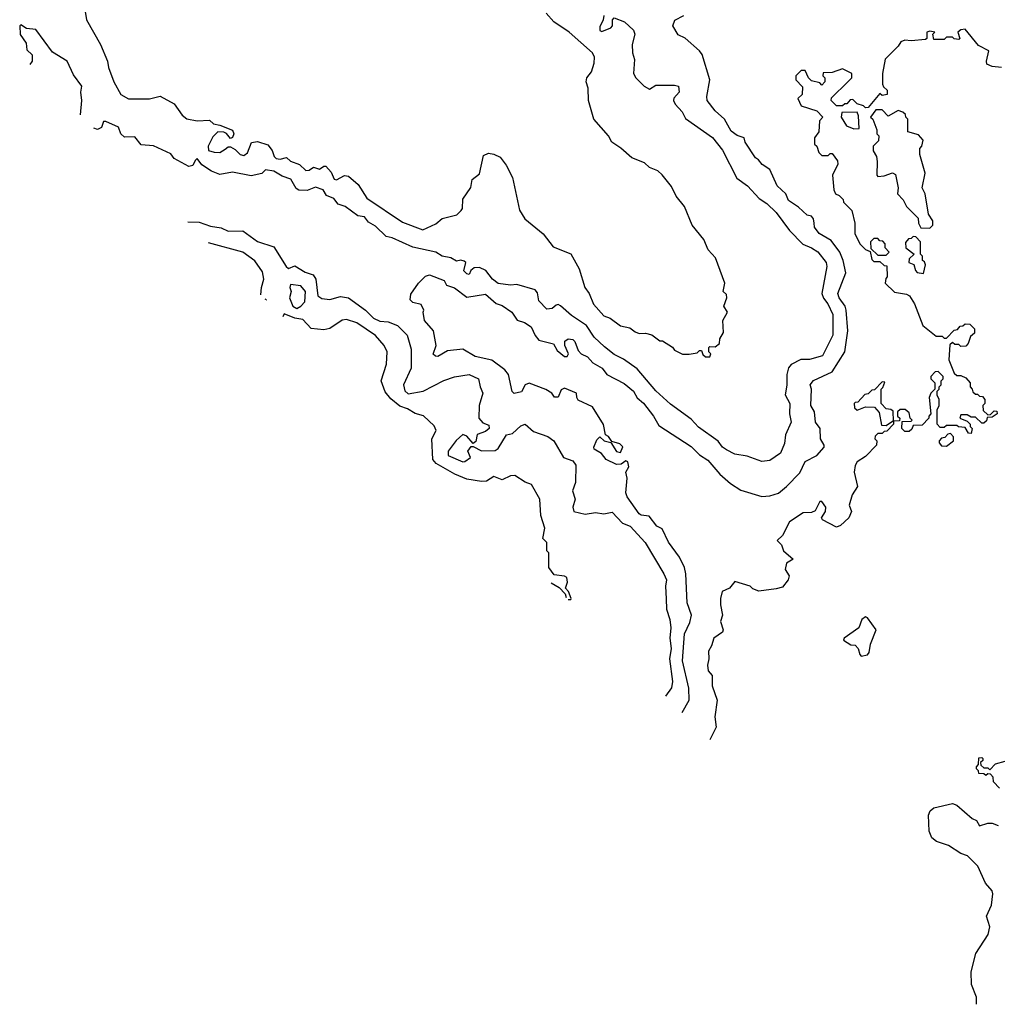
# Model space of a CAD drawing. Extents: x 1861455 to 2058065, y 200073 to 437907.
# Tile 182 of 256: x 1863210 to 1867920, y 314150 to 318895. Entities that reach past the tile are written whole.
import ezdxf

# ---------------------------------------------------------------- set-up
doc = ezdxf.new("R2010")
doc.units = 0

msp = doc.modelspace()

# ---------------------------------------------------------------- linework, layer by layer
at = {"layer": '0CON05XD'}
for points in [[(1863526.1, 318933.9), (1863531.2, 318895), (1863598.8, 318775), (1863632.5, 318695), (1863637.5, 318665), (1863663.3, 318595), (1863697.5, 318535), (1863735, 318513.3), (1863835, 318513.8), (1863886.4, 318526.4), (1863955, 318488.8), (1863992.5, 318435), (1864015, 318417.5), (1864065, 318407.5), (1864125, 318410), (1864143, 318393), (1864175, 318387.5), (1864235, 318362.5), (1864242.5, 318345), (1864235, 318327.5), (1864225, 318322.5), (1864206.7, 318346.7), (1864193.6, 318353.6), (1864165, 318354), (1864140, 318330), (1864117.5, 318285), (1864120, 318265), (1864147.1, 318257.1), (1864175, 318255.5), (1864199.5, 318270.5), (1864215, 318282.5), (1864225, 318282), (1864248.8, 318268.8), (1864272.5, 318245), (1864289.3, 318240.7), (1864307.1, 318252.9), (1864327.1, 318302.9), (1864355, 318307.8), (1864405, 318292.7), (1864427.1, 318265), (1864436.2, 318235), (1864445, 318226.8), (1864465, 318222.4), (1864495, 318230.5), (1864515, 318212.6), (1864557.9, 318197.9), (1864588.1, 318168.1), (1864605, 318169.3), (1864625, 318183.6), (1864655, 318174.4), (1864675, 318189.2), (1864685, 318189.2), (1864710.4, 318160.4), (1864725, 318127.1), (1864736, 318124), (1864775, 318144.3), (1864795, 318140.8), (1864841.3, 318101.3), (1864882.5, 318035), (1865055, 317918.9), (1865152.2, 317882.2), (1865215, 317911.4), (1865245, 317936.2), (1865315.7, 317954.3), (1865336.7, 317975), (1865343.3, 317985), (1865345, 318030), (1865383.6, 318086.4), (1865390, 318125), (1865425, 318152.5), (1865445, 318240), (1865468.3, 318251.7), (1865495, 318247.5), (1865525, 318232.5), (1865553.6, 318193.6), (1865584.1, 318134.1), (1865617.7, 317977.7), (1865643.3, 317935), (1865732.7, 317862.7), (1865780.7, 317800.7), (1865865, 317766.2), (1865905.7, 317695), (1865932.9, 317605), (1865954, 317575), (1865974.5, 317524.5), (1866025, 317467.5), (1866055, 317456.7), (1866105, 317420), (1866149.5, 317409.5), (1866175, 317390), (1866195, 317383.3), (1866225, 317383.8), (1866255.8, 317375.8), (1866295, 317347.5), (1866306.7, 317346.7), (1866355, 317317.5), (1866365, 317302.5), (1866403.6, 317283.6), (1866435, 317282.5), (1866475, 317290), (1866485, 317300), (1866495, 317300), (1866501.7, 317281.7), (1866515, 317270), (1866535, 317270), (1866540, 317285), (1866530, 317295), (1866530, 317315), (1866535, 317320), (1866561.7, 317318.3), (1866582.5, 317335), (1866583, 317357), (1866601.7, 317388.3), (1866597.5, 317445), (1866620, 317485), (1866602.5, 317515), (1866617.5, 317555), (1866615, 317570), (1866600, 317585), (1866607.5, 317625), (1866563, 317747), (1866526.4, 317786.4), (1866505.8, 317835.8), (1866450, 317905), (1866413.8, 317995), (1866373.8, 318045), (1866350.5, 318090.5), (1866305, 318146.7), (1866285, 318166.7), (1866245, 318182.5), (1866220, 318205), (1866159.3, 318229.3), (1866106.4, 318276.4), (1866062.5, 318305), (1866047.5, 318335), (1865976.7, 318415), (1865950, 318505), (1865948.8, 318565), (1865940, 318595), (1865942.5, 318615), (1865965.6, 318644.4), (1865978.6, 318685), (1865980, 318715), (1865970, 318735), (1865856.7, 318835), (1865783.3, 318885), (1865745.9, 318925.9)], [(1863503.2, 318435.7), (1863510, 318505), (1863503.8, 318545), (1863510, 318575), (1863469.3, 318629.3), (1863438, 318695), (1863368.3, 318738.3), (1863288.3, 318848.3), (1863243, 318853), (1863215, 318870), (1863210, 318865), (1863213, 318823), (1863241.7, 318781.7), (1863245, 318750), (1863270, 318725), (1863270, 318695), (1863259.5, 318678.8)], [(1866023.8, 318915), (1866021.2, 318895), (1866005, 318860), (1866005, 318842.5), (1866015, 318838.8), (1866057.5, 318855), (1866066.7, 318865), (1866066.7, 318895), (1866075, 318903.3), (1866124, 318885), (1866166.9, 318845), (1866174.3, 318825), (1866160.8, 318775), (1866162, 318735), (1866172.9, 318702.9), (1866167.5, 318635), (1866178.1, 318615), (1866218.8, 318575), (1866245, 318560), (1866275, 318579.2), (1866365, 318580), (1866384, 318574), (1866387.1, 318545), (1866362.4, 318517.6), (1866360, 318505), (1866367.8, 318487.8), (1866401.7, 318451.7), (1866418.7, 318418.7), (1866548, 318328), (1866596.4, 318266.4), (1866665, 318130.8), (1866716.7, 318095), (1866772.9, 318032.9), (1866809.3, 318009.3), (1866855.4, 317965.4), (1866918.3, 317878.3), (1866982.6, 317812.6), (1867025, 317795.6), (1867055, 317775.5), (1867095.5, 317725), (1867099.5, 317705), (1867075.4, 317575), (1867082.2, 317552.2), (1867104.3, 317525), (1867128.5, 317475), (1867127.9, 317375), (1867078.8, 317275), (1867015, 317257.5), (1866973.3, 317256.7), (1866927.1, 317232.9), (1866915, 317216.7), (1866905.6, 317185), (1866906.4, 317133.6), (1866897.7, 317087.7), (1866920, 317045), (1866918.9, 316995), (1866926.9, 316955), (1866900, 316895), (1866895, 316852.5), (1866875, 316806.2), (1866825, 316771.2), (1866786.1, 316766.1), (1866715, 316790.8), (1866655, 316801.4), (1866615, 316822.5), (1866595.6, 316835.6), (1866575, 316864), (1866480.7, 316930.7), (1866445, 316970), (1866345, 317041.9), (1866275, 317107.1), (1866185, 317211.9), (1866119.1, 317259.1), (1866075, 317281.1), (1866028.4, 317318.4), (1865978.6, 317365), (1865941.2, 317421.2), (1865868.9, 317468.9), (1865815, 317515.8), (1865805, 317522), (1865795, 317520), (1865776.2, 317503.8), (1865750, 317500), (1865710.8, 317540.8), (1865705, 317578.8), (1865693.8, 317593.8), (1865605, 317618.9), (1865574.6, 317615.4), (1865515, 317623.4), (1865487.5, 317645), (1865455.7, 317685.7), (1865425, 317701.5), (1865400.5, 317699.5), (1865384.4, 317685.6), (1865375, 317666.7), (1865365, 317670), (1865350, 317685), (1865360, 317725), (1865350.8, 317730.8), (1865335, 317735.8), (1865315, 317732), (1865287.8, 317747.8), (1865246.1, 317756.1), (1865215, 317774.4), (1865105, 317799.2), (1865005, 317843.5), (1864975, 317850.6), (1864925, 317900), (1864890, 317920), (1864872, 317945), (1864840, 317950), (1864778.8, 317995), (1864745, 318005.6), (1864723.3, 318033.3), (1864687.5, 318047.5), (1864671.5, 318075), (1864635, 318088.4), (1864595, 318072), (1864555, 318073.1), (1864542, 318082), (1864515.9, 318125.9), (1864475, 318141.5), (1864435, 318165.7), (1864395, 318172), (1864376, 318154), (1864325, 318142.5), (1864235, 318160), (1864175, 318149.1), (1864134.8, 318164.8), (1864086.9, 318195), (1864065, 318225.6), (1864055, 318216.7), (1864045, 318192), (1864025, 318187.7), (1863955, 318226.1), (1863938.8, 318248.8), (1863855, 318287.7), (1863795, 318292.3), (1863765, 318330), (1863715, 318328.2), (1863697.2, 318345), (1863686.4, 318376.4), (1863625, 318403.6), (1863614, 318405), (1863604.4, 318375), (1863585, 318366.2), (1863566.8, 318372.2)], [(1866402.1, 315555.6), (1866435.5, 315615), (1866434.1, 315674.1), (1866403.8, 315805), (1866413.3, 315935), (1866439.6, 315990.4), (1866446.4, 316025), (1866425.5, 316085.5), (1866420, 316225), (1866412.5, 316255), (1866388.5, 316305), (1866336.8, 316376.8), (1866305, 316441.1), (1866279.2, 316455), (1866242.9, 316502.9), (1866205, 316507.3), (1866195, 316514), (1866136.5, 316595), (1866130.8, 316615), (1866136.5, 316685), (1866130.8, 316715), (1866145, 316740), (1866140, 316765), (1866130.7, 316769.3), (1866107.6, 316752.4), (1866085, 316752.1), (1866035, 316774.8), (1866014, 316804), (1865977.7, 316825), (1865976.1, 316835), (1865990.2, 316869.8), (1866005, 316884), (1866026.7, 316865), (1866057.5, 316857.5), (1866085, 316813.8), (1866105, 316810), (1866116.4, 316836.4), (1866101.7, 316851.7), (1866062.5, 316862.5), (1866046.6, 316886.6), (1866032.5, 316895), (1866023.6, 316943.6), (1865969.8, 317029.8), (1865900.8, 317060.8), (1865893.8, 317073.8), (1865892.5, 317095), (1865835, 317118.8), (1865819.3, 317110.7), (1865805, 317076), (1865786, 317076), (1865774.2, 317095), (1865745, 317112.5), (1865665, 317144), (1865646.2, 317135), (1865628, 317102), (1865592.9, 317092.9), (1865582.6, 317102.6), (1865565.8, 317185), (1865547.8, 317207.8), (1865485, 317254.5), (1865405, 317272.5), (1865345, 317306.7), (1865271.5, 317298.5), (1865225, 317272.5), (1865213.2, 317273.2), (1865202.5, 317282.5), (1865216.2, 317325), (1865203.5, 317395), (1865160.8, 317445), (1865153.3, 317485), (1865156.7, 317495), (1865145, 317522.5), (1865105, 317532), (1865091.2, 317545), (1865095, 317572.5), (1865131.2, 317625), (1865165, 317658.8), (1865185, 317666), (1865255, 317637.5), (1865265.9, 317615.9), (1865305, 317602.5), (1865365, 317558.1), (1865455, 317572.5), (1865505, 317527.8), (1865535, 317516.9), (1865582, 317485), (1865607.2, 317447.2), (1865642, 317435), (1865674.2, 317415), (1865693.2, 317373.2), (1865711.3, 317351.3), (1865782.3, 317332.3), (1865800.3, 317300.3), (1865835, 317272.5), (1865848.1, 317271.9), (1865854.5, 317285), (1865837.3, 317325), (1865836.9, 317345), (1865853.3, 317356.7), (1865875, 317353.6), (1865885, 317344), (1865900.6, 317300.6), (1865915, 317284.2), (1865945, 317270.8), (1865972.1, 317242.1), (1866017.1, 317215), (1866038.8, 317185), (1866121.8, 317141.8), (1866167.5, 317105), (1866185, 317072.5), (1866215, 317047.1), (1866264.4, 316985), (1866289.1, 316939.1), (1866445, 316838.1), (1866485, 316798.6), (1866525, 316772.9), (1866584, 316704), (1866635, 316660), (1866685, 316627.5), (1866785, 316597.5), (1866825, 316600.8), (1866866.4, 316613.6), (1866905.4, 316644.6), (1866968.3, 316711.7), (1866995, 316765.8), (1867050, 316795), (1867085.8, 316835), (1867085.8, 316845), (1867068.1, 316875), (1867067.1, 316925), (1867044.7, 316954.7), (1867040, 317005), (1867022.2, 317035), (1867025.8, 317115), (1867019.2, 317135), (1867034.5, 317155.5), (1867125, 317197.8), (1867185.3, 317295), (1867199.6, 317395), (1867192.5, 317495), (1867187.3, 317515), (1867158, 317555), (1867151.2, 317575), (1867190.9, 317675), (1867178.4, 317735), (1867162.1, 317775), (1867120.3, 317830.3), (1867061.9, 317865), (1867040, 317895), (1867037.5, 317915), (1867034.3, 317935), (1867025, 317947.5), (1867005, 317952.5), (1866961.9, 317991.9), (1866915, 318023.1), (1866901.5, 318055), (1866858.9, 318095), (1866825, 318173.8), (1866787, 318197), (1866770, 318220), (1866755, 318228.8), (1866705.5, 318305), (1866700, 318325), (1866666.2, 318336.2), (1866637.6, 318357.6), (1866605.3, 318415.3), (1866561.4, 318455), (1866522, 318505), (1866520, 318525), (1866535.8, 318605), (1866497.9, 318727.9), (1866486.2, 318745), (1866415.8, 318805.8), (1866382.3, 318822.3), (1866357.5, 318865), (1866367, 318893), (1866410, 318915)], [(1867940, 318665), (1867895, 318669.1), (1867870.3, 318680.3), (1867868.1, 318695), (1867880, 318745), (1867830, 318770), (1867765, 318848.8), (1867745, 318846), (1867730, 318835), (1867740, 318805), (1867735, 318800), (1867713, 318803), (1867705, 318810), (1867675, 318810), (1867665, 318800), (1867615, 318800), (1867610, 318825), (1867620, 318835), (1867595, 318840), (1867580, 318835), (1867580, 318805), (1867575, 318800), (1867505, 318792.5), (1867474, 318796), (1867455, 318787.5), (1867443, 318767), (1867380, 318705), (1867367.5, 318635), (1867367.5, 318585), (1867371.7, 318571.7), (1867390, 318555), (1867390, 318535), (1867365, 318530), (1867355, 318540), (1867298.3, 318471.7), (1867285, 318470), (1867275, 318480), (1867245, 318490), (1867225, 318510), (1867211.7, 318508.3), (1867195, 318490), (1867185, 318490), (1867175, 318480), (1867145, 318480), (1867120, 318505), (1867121.7, 318518.3), (1867200, 318595), (1867220, 318615), (1867220, 318635), (1867175, 318657.5), (1867125, 318640), (1867081.7, 318638.3), (1867080, 318625), (1867090, 318615), (1867090, 318595), (1867075, 318580), (1867065, 318590), (1867025, 318600), (1867010, 318615), (1866995, 318650), (1866975, 318650), (1866950, 318625), (1866950, 318605), (1866981.7, 318571.7), (1866980, 318535), (1866960, 318515), (1866975, 318480), (1867050, 318455), (1867080, 318425), (1867063, 318407), (1867060, 318355), (1867040, 318325), (1867040, 318295), (1867050, 318285), (1867060, 318255), (1867075, 318240), (1867105, 318240), (1867115, 318250), (1867125, 318250), (1867150, 318215), (1867151.7, 318198.3), (1867126.7, 318145), (1867132.5, 318075), (1867140, 318055), (1867158.3, 318048.3), (1867178.3, 318028.3), (1867180, 318015), (1867220, 317975), (1867233.3, 317915), (1867233.3, 317865), (1867257.5, 317815), (1867285, 317787.5), (1867308.3, 317778.3), (1867315, 317740), (1867325, 317730), (1867355, 317730), (1867375, 317710), (1867388.3, 317708.3), (1867390, 317655), (1867383, 317647), (1867380, 317625), (1867425, 317582.5), (1867483, 317573), (1867497.5, 317565), (1867521.2, 317525), (1867561.7, 317421.7), (1867625, 317370), (1867655, 317370), (1867665, 317360), (1867675, 317360), (1867711.7, 317398.3), (1867728.3, 317401.7), (1867741.7, 317418.3), (1867755, 317420), (1867765, 317430), (1867788.3, 317428.3), (1867810, 317405), (1867810, 317385), (1867791.7, 317368.3), (1867780, 317335), (1867768.3, 317321.7), (1867745, 317320), (1867735, 317330), (1867715, 317330), (1867705, 317340), (1867691.7, 317328.3), (1867687.5, 317255), (1867711.7, 317191.7), (1867725, 317180), (1867745, 317180), (1867769.3, 317169.3), (1867790, 317145), (1867790, 317125), (1867800, 317115), (1867801.7, 317101.7), (1867815, 317090), (1867825, 317090)], [(1867228.3, 318368.3), (1867255, 318370), (1867251.7, 318431.7), (1867245, 318450), (1867171.7, 318448.3), (1867167.5, 318425), (1867193.6, 318383.6), (1867228.3, 318368.3)], [(1867595, 317890), (1867610, 317905), (1867610, 317925), (1867588.3, 317958.3), (1867572.5, 318055), (1867557.5, 318085), (1867572.5, 318155), (1867547.5, 318245), (1867547.5, 318275), (1867556.7, 318285), (1867563.3, 318315), (1867540.7, 318340.7), (1867490, 318355), (1867490, 318415), (1867480, 318425), (1867478.3, 318438.3), (1867465, 318450), (1867443, 318457), (1867395, 318430), (1867365, 318460), (1867335, 318460), (1867310, 318425), (1867320, 318415), (1867340, 318365), (1867340, 318345), (1867350, 318335), (1867348.3, 318311.7), (1867322.5, 318285), (1867323, 318263), (1867337.5, 318235), (1867341.7, 318211.7), (1867340, 318145), (1867345, 318140), (1867375, 318142.5), (1867415, 318157.5), (1867429.3, 318149.3), (1867442.5, 318085), (1867440, 318055), (1867466.1, 318026.1), (1867482.5, 317995), (1867538.3, 317938.3), (1867540, 317915), (1867551.7, 317891.7), (1867595, 317890)], [(1864019.5, 317920.6), (1864075, 317920), (1864129.2, 317899.2), (1864181.4, 317891.4), (1864215, 317875.6), (1864285, 317877.5), (1864355, 317825.4), (1864435, 317800), (1864493.5, 317705), (1864505, 317695.7), (1864535, 317708.5), (1864585, 317677.8), (1864624.8, 317664.8), (1864637.5, 317645), (1864646.4, 317565), (1864665, 317551.5), (1864703.8, 317546.2), (1864755, 317560.7), (1864794.1, 317554.1), (1864876.1, 317495), (1864915, 317456.5), (1864945, 317442.5), (1864985, 317438.8), (1865031.1, 317421.1), (1865077.5, 317375), (1865096.7, 317306.7), (1865096.2, 317215), (1865058.5, 317135), (1865065, 317107.1), (1865081.2, 317091.2), (1865154.6, 317105.4), (1865253.2, 317156.8), (1865305, 317174), (1865375, 317185.8), (1865421.2, 317165), (1865428, 317125), (1865442, 317095), (1865424, 317035), (1865422, 316975), (1865442, 316952), (1865471.2, 316941.2), (1865472.2, 316925), (1865455, 316910.4), (1865413.4, 316896.6), (1865407.1, 316862.9), (1865395, 316853.3), (1865365, 316888), (1865345, 316896.2), (1865313.5, 316866.5), (1865274.7, 316815.3), (1865274.8, 316794.8), (1865345, 316764.6), (1865355, 316765.5), (1865382, 316785), (1865368.8, 316815), (1865385, 316838), (1865395, 316838.8), (1865435, 316816.9), (1865501.5, 316818.5), (1865515, 316828.6), (1865555, 316894), (1865585, 316901.4), (1865625, 316938), (1865645, 316946), (1865685, 316911.2), (1865755, 316886.7), (1865783.3, 316865), (1865830, 316785), (1865875, 316768.8), (1865888.8, 316748.8), (1865888, 316665), (1865874.2, 316625), (1865886.2, 316585), (1865874.6, 316545), (1865880, 316525), (1865935, 316512.1), (1865985, 316520), (1866025, 316513.5), (1866065, 316522.2), (1866115, 316469.4), (1866152, 316455), (1866222.9, 316375), (1866314.2, 316224.2), (1866325.8, 316195.8), (1866321.4, 316165), (1866325.6, 316104.4), (1866325.7, 316055), (1866342.5, 316005), (1866348.1, 315965), (1866341.9, 315915), (1866348.7, 315865), (1866340.8, 315815), (1866355.6, 315705), (1866350, 315675), (1866321.6, 315635.4)], [(1867385, 317760), (1867400, 317775), (1867380, 317795), (1867380, 317815), (1867368.3, 317828.3), (1867355, 317830), (1867345, 317840), (1867325, 317840), (1867310, 317825), (1867311.7, 317791.7), (1867345, 317760), (1867385, 317760)], [(1867565, 317672.5), (1867573.6, 317713.6), (1867568.8, 317728.8), (1867560, 317735), (1867560, 317755), (1867550, 317765), (1867550, 317825), (1867528.3, 317848.3), (1867515, 317850), (1867505, 317840), (1867491.7, 317838.3), (1867478.3, 317821.7), (1867480, 317795), (1867520, 317765), (1867495, 317742.5), (1867493.8, 317725), (1867517.5, 317715), (1867525.8, 317685.8), (1867535, 317676.2), (1867565, 317672.5)], [(1864371.7, 317569.3), (1864375.5, 317604.5), (1864385.8, 317645), (1864380.3, 317680.3), (1864343.2, 317733.2), (1864284.5, 317774.5), (1864120.3, 317820.1)], [(1864545, 317503.8), (1864565.2, 317514.8), (1864584, 317535), (1864587.1, 317585), (1864565, 317613.1), (1864515, 317618.6), (1864511.4, 317605), (1864517.5, 317585), (1864510, 317555), (1864526.2, 317515), (1864545, 317503.8)], [(1864396.8, 317544.3), (1864398.8, 317545), (1864392.6, 317548.5)], [(1865852.8, 316100), (1865865, 316100), (1865867.5, 316105), (1865855, 316140), (1865840, 316155), (1865850, 316185), (1865846.1, 316206.1), (1865835, 316213.3), (1865785, 316220), (1865760, 316255), (1865760, 316325), (1865750, 316335), (1865750, 316375), (1865730, 316395), (1865740, 316445), (1865720.8, 316505), (1865716.7, 316585), (1865675.5, 316655.5), (1865645, 316665.8), (1865595, 316698.8), (1865575, 316696.2), (1865535, 316676.7), (1865495, 316694), (1865458.7, 316671.3), (1865435, 316669.5), (1865365, 316680.5), (1865306.2, 316705), (1865216, 316756), (1865200.9, 316775), (1865195.7, 316875), (1865216, 316915), (1865207.3, 316937.3), (1865155.5, 316985.5), (1865115, 316996.9), (1865079.3, 317019.3), (1865042.1, 317032.1), (1864998.5, 317068.5), (1864971.4, 317101.4), (1864951.9, 317155), (1864978.1, 317235), (1864980.8, 317295), (1864966, 317325), (1864923.6, 317373.6), (1864835, 317434.4), (1864785, 317449.4), (1864763.5, 317446.5), (1864703.9, 317406.1), (1864675, 317400), (1864615, 317406.2), (1864575, 317450), (1864535, 317456.9), (1864485, 317477.5), (1864478.6, 317462.6)], [(1867825, 317090), (1867835, 317080), (1867848.3, 317078.3), (1867860, 317065), (1867860, 317045), (1867850, 317035), (1867851.7, 317011.7), (1867875, 316990), (1867888.3, 316991.7), (1867905, 317010), (1867918.3, 317008.3), (1867920, 316995), (1867895, 316980), (1867871.7, 316978.3), (1867868.3, 316961.7), (1867855, 316950), (1867845, 316950), (1867815, 316980), (1867795, 316980), (1867775, 316990), (1867745, 316990), (1867740, 316975), (1867775, 316960), (1867790, 316945), (1867790, 316935), (1867800, 316925), (1867795, 316900), (1867781.7, 316901.7), (1867765, 316930), (1867733, 316933), (1867725, 316940), (1867675, 316940), (1867665, 316930), (1867645, 316930), (1867630, 316945), (1867630, 317015), (1867640, 317035), (1867640, 317065), (1867630, 317085), (1867630, 317105), (1867640, 317115), (1867640, 317125), (1867650, 317135), (1867650, 317155), (1867660, 317165), (1867660, 317175), (1867635, 317200), (1867621.7, 317198.3), (1867600, 317175), (1867600, 317165), (1867620, 317145), (1867620, 317115), (1867600, 317095), (1867592.5, 317075), (1867600, 316995), (1867590, 316985), (1867590, 316975), (1867558.3, 316941.7), (1867515, 316940), (1867508.3, 316921.7), (1867495, 316910), (1867475, 316910), (1867460, 316925), (1867461.7, 316958.3), (1867505, 316960), (1867510, 316965), (1867500, 316975), (1867495, 317000), (1867477, 317017), (1867453, 317017), (1867440, 317005), (1867440, 316985), (1867450, 316975), (1867448.3, 316961.7), (1867420, 316960), (1867418.3, 317008.3), (1867407, 317017), (1867385, 317020), (1867360, 317045), (1867360, 317115), (1867368.3, 317121.7), (1867378.3, 317148.3), (1867365, 317150), (1867328.3, 317111.7), (1867315, 317110), (1867298.3, 317091.7), (1867281.7, 317088.3), (1867248.3, 317051.7), (1867235, 317050), (1867230, 317045), (1867232.5, 317025), (1867245, 317012.5), (1867285, 317030), (1867328.3, 317028.3), (1867351.7, 317001.7), (1867361.7, 316941.7), (1867385, 316940), (1867415, 316960), (1867420, 316960), (1867420, 316945), (1867388.3, 316911.7), (1867375, 316910), (1867365, 316900), (1867345, 316900), (1867331.7, 316888.3), (1867330, 316875), (1867340, 316865), (1867337.5, 316845), (1867285, 316790), (1867245.8, 316764.2), (1867235, 316746.7), (1867231.4, 316715), (1867246.2, 316645), (1867221.4, 316605), (1867206.7, 316555), (1867217.9, 316525), (1867205, 316494.2), (1867165, 316457.5), (1867145, 316450), (1867077.5, 316485), (1867073.3, 316495), (1867092.5, 316525), (1867093.8, 316545), (1867075, 316572.5), (1867065, 316572.5), (1867042.3, 316527.7), (1867025, 316520), (1866985, 316518), (1866918.8, 316475), (1866885, 316410), (1866860, 316385), (1866880, 316365), (1866890, 316335), (1866936.7, 316295), (1866904.2, 316275.8), (1866897.5, 316245), (1866918, 316215), (1866912, 316195), (1866885, 316160.8), (1866855, 316151.4), (1866771.2, 316141.2), (1866741.7, 316151.7), (1866730, 316165), (1866655, 316187.5), (1866630, 316155), (1866595, 316140), (1866586.2, 316105), (1866586.2, 316075), (1866596.2, 316025), (1866586.7, 315995), (1866600, 315955), (1866595.9, 315944.1), (1866554, 315915), (1866543.3, 315876.7), (1866528.3, 315851.7), (1866530, 315815), (1866523.9, 315783.9), (1866526.4, 315756.4), (1866546.7, 315735), (1866546.7, 315685), (1866570.8, 315615), (1866560, 315535), (1866566.2, 315485), (1866534.7, 315424.2)], [(1867675, 316840), (1867710, 316865), (1867710, 316885), (1867695, 316900), (1867681.7, 316898.3), (1867668.3, 316881.7), (1867651.7, 316878.3), (1867640, 316865), (1867640, 316855), (1867651.7, 316841.7), (1867675, 316840)], [(1865770.9, 316181.1), (1865809.3, 316159.3), (1865838.3, 316128.3), (1865842.6, 316110)], [(1867265, 315827.5), (1867295, 315833.8), (1867303.3, 315845), (1867309.2, 315885), (1867336, 315955), (1867295, 316012.5), (1867285, 316017.5), (1867267.5, 316005), (1867252.5, 315965), (1867182.5, 315915), (1867180, 315905), (1867215, 315882.5), (1867235, 315880), (1867250, 315865), (1867257.5, 315835), (1867265, 315827.5)], [(1867931.7, 315191.7), (1867901.7, 315221.7), (1867900, 315245), (1867888.3, 315258.3), (1867875, 315260), (1867865, 315252.5), (1867855, 315260), (1867831.7, 315261.7), (1867830, 315275), (1867820, 315285), (1867820, 315295), (1867830, 315305), (1867831.7, 315338.3), (1867845, 315340), (1867850, 315335), (1867850, 315325), (1867840, 315315), (1867841.7, 315301.7), (1867855, 315290), (1867875, 315290), (1867885, 315280), (1867911.7, 315308.3), (1867958.3, 315321.7)], [(1867820.5, 314149.9), (1867820, 314185), (1867796.2, 314245), (1867793.9, 314306.1), (1867816.7, 314395), (1867876.4, 314486.4), (1867883.6, 314523.6), (1867867.5, 314575), (1867891.7, 314628.3), (1867898.3, 314681.7), (1867895, 314696.7), (1867863.9, 314733.9), (1867825.8, 314815.8), (1867777.5, 314865), (1867745, 314876.7), (1867685.6, 314915.6), (1867627.5, 314935), (1867605, 314952.5), (1867592.5, 314985), (1867588.3, 315061.7), (1867597, 315083), (1867615, 315097.5), (1867705, 315117.5), (1867725, 315110), (1867800, 315045), (1867820, 315035), (1867835, 315010), (1867875, 315023.3), (1867895, 315023.3), (1867925, 315011.2)]]:
    msp.add_lwpolyline(points, dxfattribs=at)

doc.saveas('drawing.dxf')
